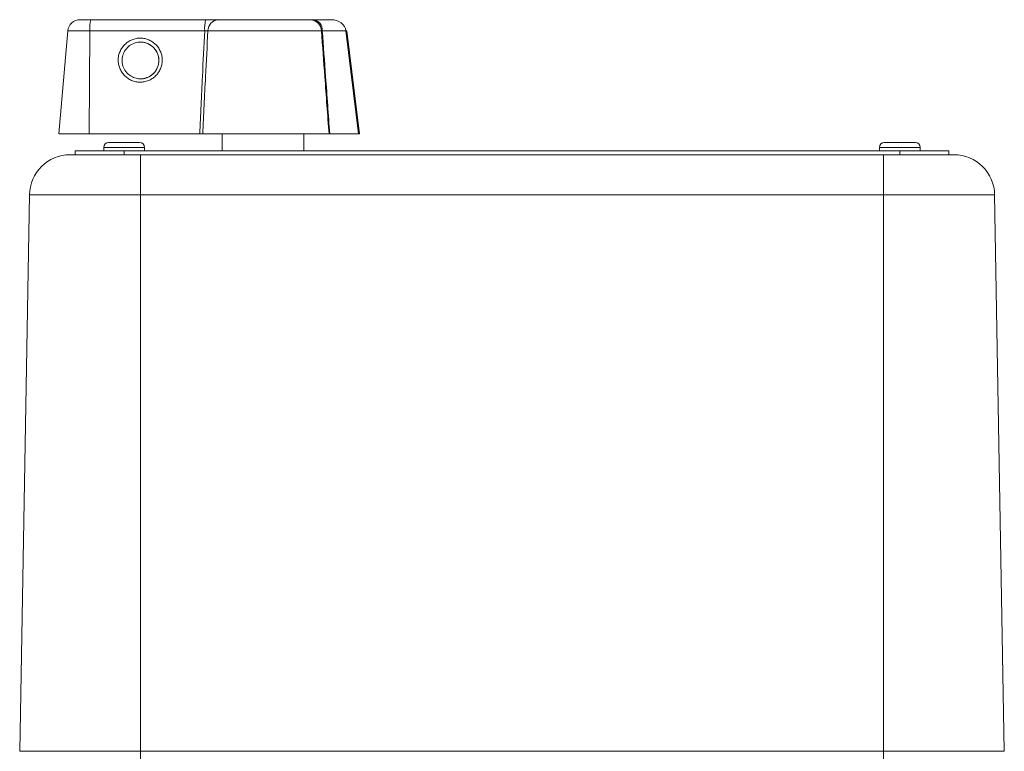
# Model space of a CAD drawing. Header units: millimetres. Extents: x 75 to 915, y -46 to 868.
# Tile 32 of 45: x 346 to 467, y 779 to 868. Entities that reach past the tile are written whole.
import ezdxf

# ---------------------------------------------------------------- set-up
doc = ezdxf.new("R2010")
doc.units = ezdxf.units.MM

msp = doc.modelspace()

# ---------------------------------------------------------------- linework, layer by layer
at = {"color": 7, "linetype": 'Continuous', "lineweight": 15}
for p, q in [((353.52, 868.29), (353.52, 868.29)), ((353.52, 868.29), (354.82, 868.29)), ((354.82, 868.29), (368.89, 868.29)), ((370.46, 868.29), (381.73, 868.29)), ((382.13, 868.29), (384.25, 868.29)), ((352.03, 866.92), (350.92, 854.29)), ((352.03, 866.92), (350.92, 854.29)), ((354.72, 866.92), (354.64, 854.29)), ((368.79, 866.92), (354.72, 866.92)), ((383.09, 866.92), (369.18, 866.92)), ((386.08, 866.92), (383.19, 866.92)), ((387.64, 854.29), (386.08, 866.92)), ((386.19, 866.94), (386.19, 866.94)), ((387.76, 854.29), (386.19, 866.94)), ((350.92, 854.29), (350.92, 854.29)), ((350.92, 854.29), (354.64, 854.29)), ((354.64, 854.29), (368.17, 854.29)), ((368.54, 854.29), (384.01, 854.29)), ((370.92, 854.29), (370.92, 852.24)), ((370.92, 854.29), (370.92, 852.24)), ((380.92, 852.24), (380.92, 854.29)), ((384.1, 854.29), (384.1, 854.29)), ((384.1, 854.29), (387.64, 854.29)), ((387.76, 854.29), (387.64, 854.29)), ((356.42, 852.64), (356.42, 852.24)), ((356.42, 852.64), (356.42, 852.24)), ((357.02, 853.24), (357.02, 853.24)), ((357.02, 853.24), (360.51, 853.24)), ((360.51, 853.24), (360.82, 853.24)), ((361.42, 852.24), (361.42, 852.64)), ((451.42, 852.64), (451.42, 852.24)), ((451.42, 852.64), (451.42, 852.24)), ((452.02, 853.24), (452.02, 853.24)), ((452.02, 853.24), (455.51, 853.24)), ((455.51, 853.24), (455.82, 853.24)), ((456.42, 852.24), (456.42, 852.64)), ((352.32, 851.74), (353.19, 851.74)), ((352.32, 851.74), (352.32, 851.74)), ((352.92, 851.74), (352.92, 852.24)), ((358.92, 852.24), (352.92, 852.24)), ((352.92, 851.74), (352.92, 852.24)), ((352.92, 852.24), (352.92, 852.24)), ((357.15, 851.74), (353.19, 851.74)), ((357.15, 851.74), (360.92, 851.74)), ((358.92, 851.74), (358.92, 852.24)), ((453.92, 852.24), (358.92, 852.24)), ((360.92, 851.74), (451.92, 851.74)), ((451.92, 851.74), (455.69, 851.74)), ((453.92, 851.74), (453.92, 852.24)), ((459.92, 852.24), (453.92, 852.24)), ((459.66, 851.74), (455.69, 851.74)), ((459.66, 851.74), (460.53, 851.74)), ((459.92, 851.74), (459.92, 852.24)), ((347.32, 846.83), (346.13, 778.64)), ((347.32, 846.83), (346.13, 778.64)), ((360.92, 846.83), (347.32, 846.83)), ((347.32, 846.83), (347.32, 846.83)), ((360.92, 846.83), (360.92, 778.64)), ((451.92, 846.83), (360.92, 846.83)), ((451.92, 846.83), (451.92, 778.64)), ((465.52, 846.83), (451.92, 846.83)), ((465.52, 846.83), (466.71, 778.64)), ((346.13, 778.64), (360.92, 778.64)), ((346.13, 778.64), (346.13, 778.64)), ((360.92, 778.64), (451.92, 778.64)), ((451.92, 778.64), (466.71, 778.64))]:
    msp.add_line(p, q, dxfattribs=at)
at = {"color": 8, "linetype": 'Continuous', "lineweight": 15}
for p, q in [((352.03, 866.92), (352.03, 866.92)), ((354.72, 866.92), (352.03, 866.92)), ((356.42, 852.64), (356.42, 852.64)), ((356.42, 852.64), (361.42, 852.64)), ((451.42, 852.64), (451.42, 852.64)), ((451.42, 852.64), (456.42, 852.64))]:
    msp.add_line(p, q, dxfattribs=at)
at = {"color": 7, "linetype": 'Continuous', "lineweight": 15, "flags": 128}
for points in [[(386.08, 866.92), (386.13, 866.93), (386.16, 866.93), (386.19, 866.94), (386.19, 866.94)], [(360.92, 846.83), (360.92, 847.79), (360.92, 848.72), (360.92, 849.57), (360.92, 850.31), (360.92, 850.92), (360.92, 851.37), (360.92, 851.65), (360.92, 851.74)], [(451.92, 846.83), (451.92, 847.79), (451.92, 848.72), (451.92, 849.57), (451.92, 850.31), (451.92, 850.92), (451.92, 851.37), (451.92, 851.65), (451.92, 851.74)], [(360.92, 778.64), (360.92, 777.48), (360.92, 776.37), (360.92, 775.35), (360.92, 774.46), (360.92, 773.73), (360.92, 773.19), (360.92, 772.85), (360.92, 772.74)], [(451.92, 778.64), (451.92, 777.48), (451.92, 776.37), (451.92, 775.35), (451.92, 774.46), (451.92, 773.73), (451.92, 773.19), (451.92, 772.85), (451.92, 772.74)]]:
    msp.add_lwpolyline(points, dxfattribs=at)
at = {"color": 7, "linetype": 'Continuous', "lineweight": 15}
for centre, radius, start, end in [((353.52, 866.79), 1.5, 90, 175), ((353.52, 866.79), 1.5, 90, 175), ((359.55, 867.24), 4.84, 167.5007, 183.7962), ((373.62, 867.24), 4.84, 167.5007, 183.7962), ((370.56, 866.92), 1.38, 94.3673, 179.6763), ((381.67, 866.87), 1.42, 2.0456, 87.4039), ((381.9, 867.02), 1.29, 355.7428, 79.5715), ((357.02, 852.64), 0.6, 90, 180), ((357.02, 852.64), 0.6, 90, 180), ((360.82, 852.64), 0.6, 0, 90), ((452.02, 852.64), 0.6, 90, 180), ((452.02, 852.64), 0.6, 90, 180), ((455.82, 852.64), 0.6, 0, 90), ((352.32, 846.74), 5, 90, 179), ((352.32, 846.74), 5, 90, 179), ((460.53, 846.74), 5, 1, 90)]:
    msp.add_arc(centre, radius, start, end, dxfattribs=at)
msp.add_ellipse((384.25, 866.79), major_axis=(1.84, 0), ratio=0.815889, start_param=0.087266, end_param=1.570796, dxfattribs=at)
for points, knots in [([(368.89, 868.29), (369.05, 868.29), (369.21, 868.29), (369.51, 868.29), (369.66, 868.29), (369.93, 868.29), (370.05, 868.29), (370.28, 868.29), (370.37, 868.29), (370.46, 868.29)], [0, 0, 0, 0, 0.25, 0.25, 0.5, 0.5, 0.75, 0.75, 1, 1, 1, 1]), ([(362.57, 861.22), (362.44, 861.11), (362.14, 860.92), (361.64, 860.73), (361.12, 860.63), (360.59, 860.63), (360.07, 860.74), (359.58, 860.96), (359.14, 861.26), (358.77, 861.64), (358.48, 862.08), (358.29, 862.58), (358.19, 863.1), (358.19, 863.63), (358.3, 864.15), (358.52, 864.64), (358.82, 865.08), (359.2, 865.45), (359.64, 865.74), (360.14, 865.94), (360.66, 866.04), (361.2, 866.03), (361.71, 865.92), (362.2, 865.7), (362.64, 865.4), (363.01, 865.02), (363.3, 864.58), (363.5, 864.08), (363.6, 863.56), (363.59, 863.03), (363.48, 862.51), (363.26, 862.02), (362.96, 861.58), (362.71, 861.33), (362.57, 861.22)], [0, 0, 0, 0, 0.030977, 0.062322, 0.093667, 0.124748, 0.155811, 0.187322, 0.218804, 0.249999, 0.281138, 0.312675, 0.34413, 0.37525, 0.406275, 0.437676, 0.468994, 0.499999, 0.530948, 0.562322, 0.593667, 0.624748, 0.655811, 0.687322, 0.718804, 0.749999, 0.781138, 0.812675, 0.84413, 0.87525, 0.906275, 0.937676, 0.969023, 1, 1, 1, 1]), ([(368.17, 854.29), (368.28, 856.63), (368.39, 858.97), (368.51, 861.3), (368.6, 863.18), (368.69, 865.05), (368.79, 866.92)], [0, 0, 0, 0, 0.00704469, 0.00704469, 0.00704469, 0.01269086, 0.01269086, 0.01269086, 0.01269086]), ([(369.18, 866.92), (369.08, 865.05), (368.99, 863.18), (368.89, 861.3), (368.77, 858.97), (368.65, 856.63), (368.54, 854.29)], [0.00137574, 0.00137574, 0.00137574, 0.00137574, 0.00702129, 0.00702129, 0.00702129, 0.0140653, 0.0140653, 0.0140653, 0.0140653]), ([(369.18, 866.92), (369.14, 866.93), (369.08, 866.94), (368.95, 866.94), (368.87, 866.93), (368.79, 866.92)], [0, 0, 0, 0, 0.5, 0.5, 1, 1, 1, 1]), ([(384.01, 854.29), (383.84, 856.63), (383.67, 858.96), (383.5, 861.29), (383.36, 863.17), (383.22, 865.05), (383.09, 866.92)], [0, 0, 0, 0, 0.00702878, 0.00702878, 0.00702878, 0.01268025, 0.01268025, 0.01268025, 0.01268025]), ([(383.19, 866.92), (383.32, 865.05), (383.46, 863.17), (383.6, 861.29), (383.77, 858.96), (383.93, 856.63), (384.1, 854.29)], [0.00137466, 0.00137466, 0.00137466, 0.00137466, 0.00702621, 0.00702621, 0.00702621, 0.01405507, 0.01405507, 0.01405507, 0.01405507]), ([(362.32, 861.53), (362.49, 861.67), (362.8, 861.99), (363.1, 862.6), (363.21, 863.27), (363.1, 864.01), (362.73, 864.73), (362.11, 865.26), (361.39, 865.53), (360.64, 865.57), (359.9, 865.34), (359.29, 864.9), (358.86, 864.29), (358.65, 863.56), (358.68, 862.79), (358.98, 862.07), (359.47, 861.53), (360.06, 861.18), (360.68, 861.03), (361.29, 861.05), (361.85, 861.22), (362.18, 861.42), (362.32, 861.53)], [0, 0, 0, 0, 0.045223, 0.092737, 0.142599, 0.187853, 0.250022, 0.312157, 0.357427, 0.412889, 0.466909, 0.519572, 0.57097, 0.621402, 0.67806, 0.731795, 0.7856, 0.832181, 0.876881, 0.919729, 0.960756, 1, 1, 1, 1]), ([(360.92, 865.53), (361.01, 865.53), (361.34, 865.54), (361.82, 865.38), (362.32, 865.08), (362.7, 864.71), (362.97, 864.27), (363.16, 863.71), (363.2, 863.13), (363.07, 862.58), (362.83, 862.04), (362.36, 861.49), (361.71, 861.15), (361.21, 861.04), (360.99, 861.05), (360.92, 861.05)], [0, 0, 0, 0, 0.035778, 0.1408811, 0.2087322, 0.2866509, 0.3635423, 0.4288462, 0.5395924, 0.6045136, 0.6673946, 0.786635, 0.9073268, 0.9706343, 1, 1, 1, 1])]:
    msp.add_open_spline(points, degree=3, knots=knots, dxfattribs=at)
for points in [[(381.73, 868.29), (381.83, 868.29), (381.96, 868.29), (382.13, 868.29)], [(383.19, 866.92), (383.15, 866.93), (383.11, 866.93), (383.09, 866.92)], [(368.54, 854.29), (368.45, 854.29), (368.32, 854.29), (368.17, 854.29)], [(384.1, 854.29), (384.06, 854.29), (384.03, 854.29), (384.01, 854.29)]]:
    msp.add_open_spline(points, degree=3, dxfattribs=at)

doc.saveas('drawing.dxf')
